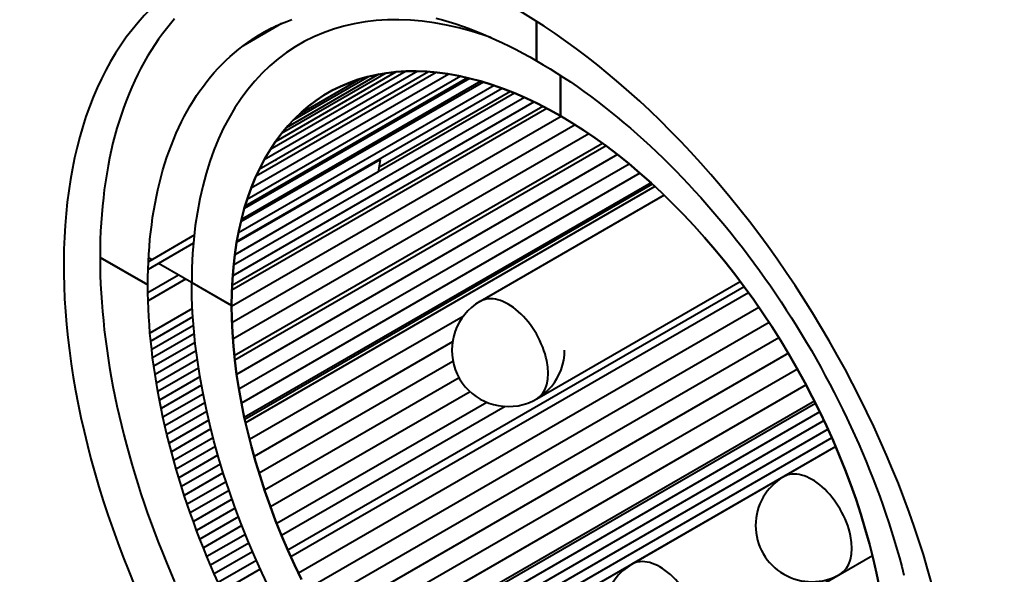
# Model space of a CAD drawing. Header units: millimetres. Extents: x 1 to 420, y -2 to 296.
# Tile 6 of 33: x 73 to 87, y 60 to 68. Entities that reach past the tile are written whole.
import ezdxf

# ---------------------------------------------------------------- set-up
doc = ezdxf.new("R2010")
doc.units = ezdxf.units.MM
for name, color, linetype in [('__NAS04_PROGETTI', 7, 'Continuous'), ('Default', 7, 'Continuous'), ('ME001036.00.04', 7, 'Continuous')]:
    doc.layers.add(name, color=color, linetype=linetype)

# ---------------------------------------------------------------- blocks, each defined once
blk = doc.blocks.new('SE2')
at = {"layer": '__NAS04_PROGETTI', "color": 7, "linetype": 'Continuous', "lineweight": 40}
for p, q in [((75.475, 67.83), (75.417, 67.758)), ((75.534, 67.9), (75.475, 67.83)), ((77.051, 67.831), (76.507, 67.517)), ((76.979, 67.799), (76.571, 67.563)), ((76.908, 67.765), (76.979, 67.799)), ((76.979, 67.799), (77.051, 67.831)), ((77.051, 67.831), (77.124, 67.861)), ((77.124, 67.861), (77.199, 67.889)), ((77.933, 67.795), (77.788, 67.752)), ((78.083, 67.83), (77.933, 67.795)), ((78.236, 67.856), (78.083, 67.83)), ((78.393, 67.874), (78.236, 67.856)), ((78.553, 67.884), (78.393, 67.874)), ((78.715, 67.886), (78.553, 67.884)), ((78.881, 67.88), (78.715, 67.886)), ((79.049, 67.865), (78.881, 67.88)), ((79.219, 67.842), (79.049, 67.865)), ((79.392, 67.811), (79.219, 67.842)), ((79.242, 67.911), (79.335, 67.885)), ((79.335, 67.885), (79.429, 67.857)), ((79.567, 67.772), (79.392, 67.811)), ((79.429, 67.857), (79.523, 67.827)), ((79.523, 67.827), (79.617, 67.794)), ((79.617, 67.794), (79.712, 67.76)), ((80.67, 67.866), (80.67, 67.304)), ((80.67, 67.304), (80.67, 67.866)), ((75.36, 67.684), (75.305, 67.609)), ((75.417, 67.758), (75.36, 67.684)), ((76.908, 67.765), (76.636, 67.607)), ((76.636, 67.607), (76.702, 67.65)), ((76.838, 67.728), (76.702, 67.65)), ((76.702, 67.65), (76.77, 67.69)), ((76.77, 67.69), (76.838, 67.728)), ((76.838, 67.728), (76.908, 67.765)), ((77.508, 67.643), (77.374, 67.576)), ((77.646, 67.702), (77.508, 67.643)), ((77.788, 67.752), (77.646, 67.702)), ((79.743, 67.725), (79.567, 67.772)), ((79.712, 67.76), (79.807, 67.724)), ((79.921, 67.669), (79.743, 67.725)), ((79.807, 67.724), (79.902, 67.685)), ((79.902, 67.685), (79.998, 67.644)), ((80.02, 67.634), (79.921, 67.669)), ((79.998, 67.644), (80.093, 67.602)), ((75.252, 67.531), (75.201, 67.451)), ((75.305, 67.609), (75.252, 67.531)), ((76.445, 67.468), (76.507, 67.517)), ((76.507, 67.517), (76.571, 67.563)), ((76.571, 67.563), (76.636, 67.607)), ((77.245, 67.501), (77.121, 67.419)), ((77.374, 67.576), (77.245, 67.501)), ((80.093, 67.602), (80.189, 67.557)), ((80.189, 67.557), (80.285, 67.51)), ((80.285, 67.51), (80.381, 67.462)), ((75.151, 67.369), (75.102, 67.285)), ((75.201, 67.451), (75.151, 67.369)), ((76.265, 67.311), (76.323, 67.365)), ((76.323, 67.365), (76.383, 67.418)), ((76.383, 67.418), (76.445, 67.468)), ((77.121, 67.419), (77.001, 67.329)), ((80.381, 67.462), (80.477, 67.411)), ((80.477, 67.411), (80.573, 67.358)), ((80.573, 67.358), (80.67, 67.304)), ((75.102, 67.285), (75.056, 67.199)), ((76.152, 67.197), (76.208, 67.255)), ((76.208, 67.255), (76.265, 67.311)), ((76.886, 67.232), (76.776, 67.127)), ((77.001, 67.329), (76.886, 67.232)), ((80.67, 67.304), (80.766, 67.247)), ((80.766, 67.247), (80.862, 67.189)), ((75.011, 67.111), (74.968, 67.022)), ((75.056, 67.199), (75.011, 67.111)), ((75.992, 67.011), (76.044, 67.074)), ((76.044, 67.074), (76.097, 67.136)), ((76.097, 67.136), (76.152, 67.197)), ((79.594, 67.083), (76.562, 65.332)), ((79.424, 67.115), (76.62, 65.496)), ((76.776, 67.127), (76.671, 67.014)), ((79.244, 67.138), (76.689, 65.664)), ((79.137, 67.148), (76.735, 65.761)), ((78.984, 67.155), (76.805, 65.897)), ((78.821, 67.154), (76.887, 66.038)), ((78.676, 67.145), (76.968, 66.159)), ((78.536, 67.129), (77.051, 66.272)), ((78.434, 67.111), (77.117, 66.351)), ((78.295, 67.081), (77.213, 66.457)), ((78.266, 67.075), (78.136, 67.037)), ((78.136, 67.036), (78.266, 67.075)), ((78.399, 67.105), (78.266, 67.075)), ((78.266, 67.075), (78.399, 67.105)), ((78.536, 67.129), (78.399, 67.105)), ((78.399, 67.105), (78.536, 67.129)), ((78.676, 67.145), (78.536, 67.129)), ((78.536, 67.129), (78.676, 67.145)), ((78.818, 67.154), (78.676, 67.145)), ((78.676, 67.145), (78.818, 67.154)), ((78.963, 67.156), (78.818, 67.154)), ((78.818, 67.154), (78.963, 67.156)), ((79.111, 67.15), (78.963, 67.156)), ((78.963, 67.156), (79.111, 67.15)), ((79.261, 67.137), (79.111, 67.15)), ((79.111, 67.15), (79.261, 67.137)), ((79.413, 67.117), (79.261, 67.137)), ((79.261, 67.137), (79.413, 67.117)), ((79.567, 67.089), (79.413, 67.117)), ((79.413, 67.117), (79.567, 67.089)), ((79.723, 67.054), (79.567, 67.089)), ((79.567, 67.089), (79.723, 67.054)), ((80.862, 67.189), (80.958, 67.128)), ((80.958, 67.128), (81.054, 67.066)), ((81.009, 67.096), (81.009, 66.52)), ((81.009, 67.096), (81.009, 66.52)), ((81.009, 66.52), (81.009, 67.096)), ((81.009, 66.52), (81.009, 67.096)), ((74.968, 67.022), (74.926, 66.93)), ((75.893, 66.877), (75.942, 66.945)), ((75.942, 66.945), (75.992, 67.011)), ((80.067, 66.953), (76.439, 64.858)), ((79.915, 67.001), (76.473, 65.014)), ((79.88, 67.012), (76.481, 65.049)), ((79.723, 67.054), (76.523, 65.207)), ((79.688, 67.062), (76.534, 65.24)), ((76.671, 67.014), (76.572, 66.895)), ((78.173, 67.047), (77.304, 66.545)), ((77.886, 66.939), (77.767, 66.879)), ((77.767, 66.879), (77.886, 66.939)), ((78.009, 66.991), (77.886, 66.939)), ((77.886, 66.939), (78.009, 66.991)), ((78.136, 67.037), (78.009, 66.991)), ((78.009, 66.991), (78.136, 67.036)), ((79.88, 67.012), (79.723, 67.054)), ((79.723, 67.054), (79.88, 67.012)), ((80.039, 66.962), (79.88, 67.012)), ((79.88, 67.012), (80.039, 66.962)), ((80.199, 66.906), (80.039, 66.962)), ((80.039, 66.962), (80.199, 66.906)), ((81.054, 67.066), (81.15, 67.002)), ((81.15, 67.002), (81.246, 66.936)), ((81.246, 66.936), (81.342, 66.868)), ((74.887, 66.837), (74.849, 66.742)), ((74.926, 66.93), (74.887, 66.837)), ((75.8, 66.737), (75.846, 66.808)), ((75.846, 66.808), (75.893, 66.877)), ((80.184, 66.911), (76.416, 64.736)), ((76.572, 66.895), (76.478, 66.768)), ((77.652, 66.813), (77.541, 66.739)), ((77.541, 66.739), (77.652, 66.813)), ((77.767, 66.879), (77.652, 66.813)), ((77.652, 66.813), (77.767, 66.879)), ((80.359, 66.843), (78.424, 65.726)), ((80.302, 66.865), (78.433, 65.787)), ((80.36, 66.843), (80.199, 66.906)), ((80.199, 66.906), (80.36, 66.843)), ((80.521, 66.772), (80.36, 66.843)), ((80.36, 66.843), (80.521, 66.772)), ((81.342, 66.868), (81.437, 66.799)), ((81.437, 66.799), (81.533, 66.727)), ((74.849, 66.742), (74.813, 66.645)), ((75.712, 66.589), (75.755, 66.664)), ((75.755, 66.664), (75.8, 66.737)), ((80.76, 66.655), (76.35, 64.109)), ((80.636, 66.718), (76.358, 64.248)), ((80.499, 66.782), (76.371, 64.399)), ((76.478, 66.768), (76.389, 66.635)), ((77.434, 66.659), (77.332, 66.572)), ((77.332, 66.572), (77.434, 66.659)), ((77.541, 66.739), (77.434, 66.659)), ((77.434, 66.659), (77.541, 66.739)), ((80.684, 66.695), (80.521, 66.772)), ((80.521, 66.772), (80.684, 66.695)), ((80.846, 66.611), (80.684, 66.695)), ((80.684, 66.695), (80.846, 66.611)), ((81.533, 66.727), (81.627, 66.654)), ((74.779, 66.547), (74.746, 66.446)), ((74.813, 66.645), (74.779, 66.547)), ((75.671, 66.513), (75.712, 66.589)), ((76.389, 66.635), (76.306, 66.495)), ((80.817, 66.626), (76.347, 64.045)), ((77.332, 66.572), (77.234, 66.478)), ((77.234, 66.478), (77.332, 66.572)), ((81.009, 66.52), (80.846, 66.611)), ((80.846, 66.611), (81.009, 66.52)), ((81.009, 66.52), (81.172, 66.423)), ((81.172, 66.423), (81.009, 66.52)), ((81.627, 66.654), (81.722, 66.579)), ((81.722, 66.579), (81.816, 66.503)), ((74.746, 66.446), (74.715, 66.344)), ((75.593, 66.355), (75.631, 66.435)), ((75.631, 66.435), (75.671, 66.513)), ((76.306, 66.495), (76.229, 66.349)), ((81.019, 66.514), (76.342, 63.814)), ((81.217, 66.394), (76.347, 63.582)), ((78.559, 66.382), (76.523, 65.207)), ((77.14, 66.378), (77.051, 66.272)), ((77.051, 66.272), (77.14, 66.378)), ((77.234, 66.478), (77.14, 66.378)), ((77.14, 66.378), (77.234, 66.478)), ((78.559, 66.382), (78.559, 66.382)), ((81.172, 66.423), (81.335, 66.319)), ((81.335, 66.319), (81.172, 66.423)), ((81.816, 66.503), (81.91, 66.424)), ((81.91, 66.424), (82.004, 66.344)), ((74.687, 66.241), (74.659, 66.136)), ((74.715, 66.344), (74.687, 66.241)), ((75.521, 66.19), (75.556, 66.273)), ((75.556, 66.273), (75.593, 66.355)), ((76.229, 66.349), (76.158, 66.196)), ((81.413, 66.266), (76.36, 63.348)), ((77.051, 66.272), (76.967, 66.159)), ((76.967, 66.159), (77.051, 66.272)), ((81.335, 66.319), (81.497, 66.209)), ((81.497, 66.209), (81.335, 66.319)), ((82.004, 66.344), (82.097, 66.263)), ((82.097, 66.263), (82.19, 66.179)), ((74.659, 66.136), (74.634, 66.029)), ((75.455, 66.019), (75.487, 66.106)), ((75.487, 66.106), (75.521, 66.19)), ((76.158, 66.196), (76.092, 66.036)), ((81.607, 66.13), (76.381, 63.113)), ((76.967, 66.159), (76.888, 66.04)), ((76.888, 66.04), (76.967, 66.159)), ((81.497, 66.209), (81.659, 66.093)), ((81.659, 66.093), (81.497, 66.209)), ((82.19, 66.179), (82.282, 66.095)), ((74.634, 66.029), (74.611, 65.92)), ((75.424, 65.932), (75.455, 66.019)), ((76.092, 66.036), (76.033, 65.871)), ((81.659, 66.093), (76.388, 63.049)), ((81.82, 65.97), (76.413, 62.849)), ((76.888, 66.04), (76.815, 65.915)), ((76.815, 65.915), (76.888, 66.04)), ((81.659, 66.093), (81.82, 65.97)), ((81.82, 65.97), (81.659, 66.093)), ((81.82, 65.97), (81.979, 65.842)), ((81.979, 65.842), (81.82, 65.97)), ((82.282, 66.095), (82.374, 66.008)), ((82.374, 66.008), (82.465, 65.92)), ((74.611, 65.92), (74.589, 65.81)), ((75.368, 65.752), (75.395, 65.842)), ((75.395, 65.842), (75.424, 65.932)), ((76.033, 65.871), (75.979, 65.701)), ((78.45, 65.896), (76.413, 64.72)), ((81.985, 65.837), (76.446, 62.639)), ((76.815, 65.915), (76.746, 65.784)), ((76.746, 65.784), (76.815, 65.915)), ((76.964, 65.883), (76.956, 65.888)), ((76.965, 65.893), (76.964, 65.883)), ((78.45, 65.896), (78.424, 65.725)), ((81.979, 65.842), (82.138, 65.708)), ((82.138, 65.708), (81.979, 65.842)), ((82.465, 65.92), (82.556, 65.831)), ((82.556, 65.831), (82.646, 65.74)), ((74.57, 65.699), (74.552, 65.586)), ((74.589, 65.81), (74.57, 65.699)), ((75.342, 65.659), (75.368, 65.752)), ((75.979, 65.701), (75.932, 65.524)), ((78.424, 65.725), (76.388, 64.549)), ((82.138, 65.708), (76.481, 62.442)), ((76.746, 65.784), (76.682, 65.648)), ((76.682, 65.648), (76.746, 65.784)), ((82.138, 65.708), (82.296, 65.569)), ((82.296, 65.569), (82.138, 65.708)), ((82.646, 65.74), (82.736, 65.647)), ((74.552, 65.586), (74.536, 65.472)), ((75.296, 65.471), (75.318, 65.566)), ((75.318, 65.566), (75.342, 65.659)), ((82.296, 65.569), (76.523, 62.236)), ((82.316, 65.549), (76.529, 62.208)), ((76.682, 65.648), (76.624, 65.506)), ((76.624, 65.506), (76.682, 65.648)), ((82.296, 65.569), (82.451, 65.424)), ((82.451, 65.424), (82.296, 65.569)), ((82.736, 65.647), (82.825, 65.553)), ((82.825, 65.553), (82.913, 65.458)), ((74.536, 65.472), (74.522, 65.356)), ((75.275, 65.374), (75.296, 65.471)), ((75.932, 65.524), (75.891, 65.342)), ((82.351, 65.517), (76.54, 62.162)), ((76.624, 65.506), (76.571, 65.359)), ((76.571, 65.359), (76.624, 65.506)), ((82.451, 65.424), (82.605, 65.273)), ((82.605, 65.273), (82.451, 65.424)), ((82.913, 65.458), (83.001, 65.361)), ((74.522, 65.356), (74.509, 65.239)), ((75.238, 65.177), (75.256, 65.276)), ((75.256, 65.276), (75.275, 65.374)), ((75.891, 65.342), (75.856, 65.155)), ((76.571, 65.359), (76.523, 65.207)), ((76.523, 65.207), (76.571, 65.359)), ((82.482, 65.394), (79.868, 63.885)), ((82.605, 65.273), (82.757, 65.118)), ((82.757, 65.118), (82.605, 65.273)), ((83.001, 65.361), (83.088, 65.263)), ((83.088, 65.263), (83.174, 65.164)), ((74.499, 65.121), (74.491, 65.002)), ((74.509, 65.239), (74.499, 65.121)), ((75.222, 65.077), (75.238, 65.177)), ((75.856, 65.155), (75.827, 64.964)), ((76.523, 65.207), (76.481, 65.049)), ((76.481, 65.049), (76.523, 65.207)), ((82.757, 65.118), (82.907, 64.958)), ((82.907, 64.958), (82.757, 65.118)), ((83.174, 65.164), (83.259, 65.063)), ((74.491, 65.002), (74.484, 64.881)), ((75.208, 64.975), (75.222, 65.077)), ((76.481, 65.049), (76.444, 64.887)), ((76.444, 64.887), (76.481, 65.049)), ((83.259, 65.063), (83.344, 64.962)), ((74.484, 64.881), (74.479, 64.759)), ((75.184, 64.768), (75.195, 64.872)), ((75.195, 64.872), (75.208, 64.975)), ((75.827, 64.964), (75.805, 64.767)), ((76.444, 64.887), (76.413, 64.72)), ((76.413, 64.72), (76.444, 64.887)), ((82.907, 64.958), (83.055, 64.793)), ((83.055, 64.793), (82.907, 64.958)), ((83.344, 64.962), (83.427, 64.858)), ((83.427, 64.858), (83.51, 64.754)), ((74.479, 64.759), (74.476, 64.636)), ((75.801, 64.711), (75.158, 64.34)), ((75.812, 64.824), (75.162, 64.448)), ((75.175, 64.662), (75.184, 64.768)), ((75.805, 64.767), (75.789, 64.566)), ((76.413, 64.72), (76.388, 64.549)), ((76.388, 64.549), (76.413, 64.72)), ((83.055, 64.793), (83.2, 64.624)), ((83.2, 64.624), (83.055, 64.793)), ((83.51, 64.754), (83.592, 64.649)), ((74.476, 64.636), (74.475, 64.511)), ((75.168, 64.556), (75.175, 64.662)), ((75.789, 64.566), (75.78, 64.361)), ((83.2, 64.624), (83.343, 64.451)), ((83.343, 64.451), (83.2, 64.624)), ((83.592, 64.649), (83.674, 64.542)), ((74.475, 64.511), (74.476, 64.386)), ((75.154, 64.12), (74.475, 64.511)), ((74.475, 64.511), (75.154, 64.12)), ((74.584, 64.448), (74.584, 64.448)), ((75.158, 64.34), (75.162, 64.448)), ((75.162, 64.448), (75.168, 64.556)), ((75.213, 64.478), (75.165, 64.505)), ((75.213, 64.478), (75.165, 64.505)), ((76.342, 63.826), (75.305, 64.425)), ((76.342, 63.826), (75.305, 64.425)), ((76.388, 64.549), (76.368, 64.374)), ((76.368, 64.374), (76.388, 64.549)), ((83.343, 64.451), (83.482, 64.273)), ((83.482, 64.273), (83.343, 64.451)), ((83.674, 64.542), (83.754, 64.434)), ((83.754, 64.434), (83.833, 64.326)), ((74.476, 64.386), (74.479, 64.26)), ((75.155, 64.23), (75.158, 64.34)), ((75.78, 64.361), (75.777, 64.152)), ((76.368, 64.374), (76.354, 64.195)), ((76.354, 64.195), (76.368, 64.374)), ((83.833, 64.326), (83.912, 64.216)), ((74.479, 64.26), (74.484, 64.132)), ((75.154, 64.12), (75.155, 64.23)), ((75.591, 64.259), (75.155, 64.008)), ((75.69, 64.202), (75.158, 63.895)), ((75.777, 64.152), (76.342, 63.826)), ((75.78, 63.939), (75.777, 64.152)), ((75.777, 64.152), (76.342, 63.826)), ((76.354, 64.195), (76.345, 64.012)), ((76.345, 64.012), (76.354, 64.195)), ((80.673, 62.502), (83.561, 64.169)), ((83.482, 64.273), (83.619, 64.092)), ((83.619, 64.092), (83.482, 64.273)), ((83.912, 64.216), (83.989, 64.105)), ((74.484, 64.132), (74.491, 64.004)), ((74.491, 64.004), (74.499, 63.874)), ((75.155, 64.008), (75.154, 64.12)), ((75.158, 63.895), (75.155, 64.008)), ((76.345, 64.012), (76.342, 63.826)), ((76.342, 63.826), (76.345, 64.012)), ((83.619, 64.092), (77.14, 60.352)), ((83.679, 64.009), (77.182, 60.258)), ((83.619, 64.092), (83.752, 63.907)), ((83.752, 63.907), (83.619, 64.092)), ((83.989, 64.105), (84.065, 63.993)), ((74.499, 63.874), (74.509, 63.744)), ((75.162, 63.782), (75.158, 63.895)), ((75.789, 63.723), (75.78, 63.939)), ((83.752, 63.907), (83.882, 63.719)), ((83.882, 63.719), (83.752, 63.907)), ((84.065, 63.993), (84.141, 63.881)), ((84.141, 63.881), (84.215, 63.767)), ((74.509, 63.744), (74.522, 63.613)), ((75.168, 63.668), (75.162, 63.782)), ((75.787, 63.784), (75.184, 63.436)), ((75.805, 63.504), (75.789, 63.723)), ((76.345, 63.636), (76.342, 63.826)), ((76.342, 63.826), (76.345, 63.636)), ((83.827, 63.799), (77.29, 60.025)), ((84.215, 63.767), (84.288, 63.653)), ((74.522, 63.613), (74.536, 63.481)), ((75.175, 63.552), (75.168, 63.668)), ((75.794, 63.665), (75.195, 63.32)), ((76.354, 63.443), (76.345, 63.636)), ((76.345, 63.636), (76.354, 63.443)), ((79.629, 63.673), (76.598, 61.923)), ((83.97, 63.586), (77.403, 59.794)), ((83.882, 63.719), (84.009, 63.527)), ((84.009, 63.527), (83.882, 63.719)), ((84.288, 63.653), (84.36, 63.537)), ((74.536, 63.481), (74.552, 63.349)), ((75.184, 63.436), (75.175, 63.552)), ((75.802, 63.545), (75.208, 63.202)), ((75.827, 63.282), (75.805, 63.504)), ((76.368, 63.248), (76.354, 63.443)), ((76.354, 63.443), (76.368, 63.248)), ((84.009, 63.527), (84.132, 63.333)), ((84.132, 63.333), (84.009, 63.527)), ((84.36, 63.537), (84.431, 63.421)), ((74.552, 63.349), (74.57, 63.215)), ((75.195, 63.32), (75.184, 63.436)), ((75.208, 63.202), (75.195, 63.32)), ((75.813, 63.425), (75.222, 63.084)), ((75.825, 63.304), (75.238, 62.965)), ((79.477, 63.309), (76.662, 61.683)), ((84.11, 63.368), (77.521, 59.565)), ((84.132, 63.333), (84.251, 63.136)), ((84.251, 63.136), (84.132, 63.333)), ((84.431, 63.421), (84.501, 63.304)), ((84.501, 63.304), (84.57, 63.187)), ((74.57, 63.215), (74.589, 63.081)), ((75.222, 63.084), (75.208, 63.202)), ((75.84, 63.183), (75.256, 62.846)), ((75.856, 63.057), (75.827, 63.282)), ((76.388, 63.049), (76.368, 63.248)), ((76.368, 63.248), (76.388, 63.049)), ((84.57, 63.187), (84.637, 63.069)), ((74.589, 63.081), (74.611, 62.946)), ((75.238, 62.965), (75.222, 63.084)), ((75.856, 63.061), (75.275, 62.726)), ((75.891, 62.83), (75.856, 63.057)), ((76.413, 62.849), (76.388, 63.049)), ((76.388, 63.049), (76.413, 62.849)), ((79.484, 63.033), (76.733, 61.444)), ((84.244, 63.148), (77.645, 59.338)), ((84.251, 63.136), (84.366, 62.936)), ((84.366, 62.936), (84.251, 63.136)), ((84.637, 63.069), (84.703, 62.95)), ((74.611, 62.946), (74.634, 62.811)), ((75.256, 62.846), (75.238, 62.965)), ((75.874, 62.939), (75.296, 62.605)), ((84.373, 62.924), (77.774, 59.114)), ((84.366, 62.936), (84.477, 62.735)), ((84.477, 62.735), (84.366, 62.936)), ((84.703, 62.95), (84.768, 62.83)), ((74.634, 62.811), (74.659, 62.675)), ((75.275, 62.726), (75.256, 62.846)), ((75.893, 62.816), (75.318, 62.484)), ((75.932, 62.601), (75.891, 62.83)), ((76.444, 62.646), (76.413, 62.849)), ((76.413, 62.849), (76.444, 62.646)), ((79.571, 62.799), (76.81, 61.205)), ((84.768, 62.83), (84.832, 62.71)), ((74.659, 62.675), (74.687, 62.538)), ((75.296, 62.605), (75.275, 62.726)), ((75.318, 62.484), (75.296, 62.605)), ((75.915, 62.694), (75.342, 62.363)), ((76.481, 62.442), (76.444, 62.646)), ((76.444, 62.646), (76.481, 62.442)), ((84.497, 62.698), (77.909, 58.894)), ((84.477, 62.735), (84.584, 62.531)), ((84.584, 62.531), (84.477, 62.735)), ((84.832, 62.71), (84.895, 62.59)), ((74.687, 62.538), (74.715, 62.401)), ((75.342, 62.363), (75.318, 62.484)), ((75.938, 62.57), (75.368, 62.241)), ((75.979, 62.37), (75.932, 62.601)), ((79.727, 62.603), (76.894, 60.967)), ((84.615, 62.468), (78.048, 58.677)), ((84.584, 62.531), (84.687, 62.326)), ((84.687, 62.326), (84.584, 62.531)), ((84.895, 62.59), (84.956, 62.468)), ((84.956, 62.468), (85.016, 62.347)), ((74.715, 62.401), (74.746, 62.264)), ((75.368, 62.241), (75.342, 62.363)), ((75.964, 62.446), (75.395, 62.118)), ((76.033, 62.137), (75.979, 62.37)), ((76.523, 62.236), (76.481, 62.442)), ((76.481, 62.442), (76.523, 62.236)), ((79.966, 62.451), (76.984, 60.729)), ((80.226, 62.393), (77.051, 60.56)), ((84.631, 62.437), (78.067, 58.648)), ((84.687, 62.326), (84.785, 62.119)), ((84.785, 62.119), (84.687, 62.326)), ((85.016, 62.347), (85.075, 62.225)), ((74.746, 62.264), (74.779, 62.126)), ((75.395, 62.118), (75.368, 62.241)), ((75.99, 62.322), (75.424, 61.996)), ((76.019, 62.198), (75.455, 61.873)), ((76.571, 62.028), (76.523, 62.236)), ((76.523, 62.236), (76.571, 62.028)), ((84.691, 62.316), (78.142, 58.534)), ((84.75, 62.193), (78.219, 58.423)), ((85.075, 62.225), (85.132, 62.102)), ((74.779, 62.126), (74.813, 61.988)), ((75.424, 61.996), (75.395, 62.118)), ((76.049, 62.074), (75.487, 61.749)), ((76.092, 61.903), (76.033, 62.137)), ((84.807, 62.07), (78.297, 58.312)), ((84.785, 62.119), (84.878, 61.911)), ((84.878, 61.911), (84.785, 62.119)), ((85.132, 62.102), (85.188, 61.98)), ((74.813, 61.988), (74.849, 61.849)), ((75.455, 61.873), (75.424, 61.996)), ((76.081, 61.949), (75.521, 61.626)), ((76.624, 61.82), (76.571, 62.028)), ((76.571, 62.028), (76.624, 61.82)), ((84.862, 61.947), (78.376, 58.202)), ((84.878, 61.911), (84.967, 61.702)), ((84.967, 61.702), (84.878, 61.911)), ((85.188, 61.98), (85.242, 61.857)), ((74.849, 61.849), (74.887, 61.711)), ((75.487, 61.749), (75.455, 61.873)), ((76.114, 61.824), (75.556, 61.502)), ((76.158, 61.669), (76.092, 61.903)), ((76.682, 61.611), (76.624, 61.82)), ((76.624, 61.82), (76.682, 61.611)), ((84.916, 61.823), (80.494, 59.27)), ((84.916, 61.822), (84.179, 61.396)), ((85.242, 61.857), (85.295, 61.733)), ((74.887, 61.711), (74.926, 61.572)), ((75.521, 61.626), (75.487, 61.749)), ((75.556, 61.502), (75.521, 61.626)), ((76.149, 61.699), (75.593, 61.378)), ((76.229, 61.433), (76.158, 61.669)), ((84.967, 61.702), (85.051, 61.492)), ((85.051, 61.492), (84.967, 61.702)), ((85.295, 61.733), (85.347, 61.61)), ((74.926, 61.572), (74.968, 61.432)), ((75.593, 61.378), (75.556, 61.502)), ((76.186, 61.574), (75.631, 61.254)), ((76.746, 61.401), (76.682, 61.611)), ((76.682, 61.611), (76.746, 61.401)), ((85.051, 61.492), (85.13, 61.282)), ((85.13, 61.282), (85.051, 61.492)), ((85.347, 61.61), (85.397, 61.486)), ((85.397, 61.486), (85.446, 61.362)), ((74.968, 61.432), (75.011, 61.293)), ((75.631, 61.254), (75.593, 61.378)), ((76.224, 61.449), (75.671, 61.13)), ((76.306, 61.198), (76.229, 61.433)), ((76.815, 61.191), (76.746, 61.401)), ((76.746, 61.401), (76.815, 61.191)), ((84.179, 61.396), (82.023, 60.152)), ((85.446, 61.362), (85.494, 61.238)), ((75.011, 61.293), (75.056, 61.154)), ((75.671, 61.13), (75.631, 61.254)), ((76.265, 61.324), (75.712, 61.005)), ((85.13, 61.282), (85.204, 61.072)), ((85.204, 61.072), (85.13, 61.282)), ((85.494, 61.238), (85.54, 61.113)), ((75.056, 61.154), (75.102, 61.014)), ((75.712, 61.005), (75.671, 61.13)), ((76.306, 61.199), (75.755, 60.881)), ((76.35, 61.074), (75.8, 60.757)), ((76.389, 60.962), (76.306, 61.198)), ((76.888, 60.98), (76.815, 61.191)), ((76.815, 61.191), (76.888, 60.98)), ((85.204, 61.072), (85.273, 60.862)), ((85.273, 60.861), (85.204, 61.072)), ((85.54, 61.113), (85.584, 60.989)), ((75.102, 61.014), (75.151, 60.874)), ((75.755, 60.881), (75.712, 61.005)), ((76.394, 60.949), (75.846, 60.633)), ((76.478, 60.726), (76.389, 60.962)), ((76.967, 60.77), (76.888, 60.98)), ((76.888, 60.98), (76.967, 60.77)), ((85.584, 60.989), (85.627, 60.865)), ((75.151, 60.874), (75.201, 60.735)), ((75.8, 60.757), (75.755, 60.881)), ((76.441, 60.825), (75.893, 60.509)), ((85.273, 60.862), (85.336, 60.652)), ((85.336, 60.652), (85.273, 60.861)), ((85.627, 60.865), (85.668, 60.741)), ((75.201, 60.735), (75.252, 60.595)), ((75.846, 60.633), (75.8, 60.757)), ((76.488, 60.7), (75.942, 60.385)), ((76.572, 60.491), (76.478, 60.726)), ((77.051, 60.56), (76.967, 60.77)), ((76.967, 60.77), (77.051, 60.56)), ((85.336, 60.652), (85.395, 60.442)), ((85.395, 60.442), (85.336, 60.652)), ((85.668, 60.741), (85.708, 60.617)), ((75.252, 60.595), (75.305, 60.456)), ((75.893, 60.509), (75.846, 60.633)), ((75.942, 60.385), (75.893, 60.509)), ((76.538, 60.576), (75.992, 60.261)), ((77.14, 60.352), (77.051, 60.56)), ((77.051, 60.56), (77.14, 60.352)), ((85.708, 60.617), (85.747, 60.492)), ((75.305, 60.456), (75.36, 60.317)), ((75.992, 60.261), (75.942, 60.385)), ((76.589, 60.452), (76.044, 60.137)), ((76.671, 60.257), (76.572, 60.491)), ((85.395, 60.442), (85.448, 60.234)), ((85.448, 60.234), (85.395, 60.442)), ((85.747, 60.492), (85.784, 60.368)), ((85.784, 60.368), (85.819, 60.245)), ((75.36, 60.317), (75.417, 60.178)), ((76.044, 60.137), (75.992, 60.261)), ((76.641, 60.328), (76.097, 60.014)), ((76.776, 60.024), (76.671, 60.257)), ((77.234, 60.143), (77.14, 60.352)), ((77.14, 60.352), (77.234, 60.143)), ((84.979, 60.01), (85.437, 60.275)), ((85.448, 60.234), (85.495, 60.026)), ((85.495, 60.026), (85.448, 60.234)), ((85.819, 60.245), (85.853, 60.121)), ((75.417, 60.178), (75.475, 60.039)), ((76.097, 60.014), (76.044, 60.137)), ((76.695, 60.204), (76.152, 59.891)), ((77.332, 59.937), (77.234, 60.143)), ((77.234, 60.143), (77.332, 59.937)), ((85.853, 60.121), (85.885, 59.998)), ((75.475, 60.039), (75.534, 59.9)), ((76.152, 59.891), (76.097, 60.014)), ((76.75, 60.081), (76.208, 59.768)), ((76.886, 59.792), (76.776, 60.024)), ((82.823, 58.766), (84.979, 60.01)), ((85.495, 60.026), (85.537, 59.82)), ((85.537, 59.82), (85.495, 60.026))]:
    blk.add_line(p, q, dxfattribs=at)
for centre, start, end in [((80.268, 63.192), 120.2697, 0), ((84.579, 60.703), 120, 300), ((82.423, 59.459), 120.0025, 299.9975)]:
    blk.add_arc(centre, 0.8, start, end, dxfattribs=at)
for centre in [(80.268, 63.192), (84.579, 60.703), (82.423, 59.459)]:
    blk.add_ellipse(centre, major_axis=(0.4, -0.693), ratio=0.57735, start_param=0, end_param=3.141593, dxfattribs=at)
at = {"layer": 'ME001036.00.04', "color": 7, "linetype": 'Continuous', "lineweight": 40}
for start_param, end_param in [(3.141593, 6.283185), (0, 3.11393)]:
    blk.add_ellipse((80.323, 60.728), major_axis=(-4.5, 7.794), ratio=0.57735, start_param=start_param, end_param=end_param, dxfattribs=at)

msp = doc.modelspace()

# ---------------------------------------------------------------- block references
at = {"layer": 'Default'}
msp.add_blockref('SE2', (0, 0), dxfattribs=at)

doc.saveas('drawing.dxf')
